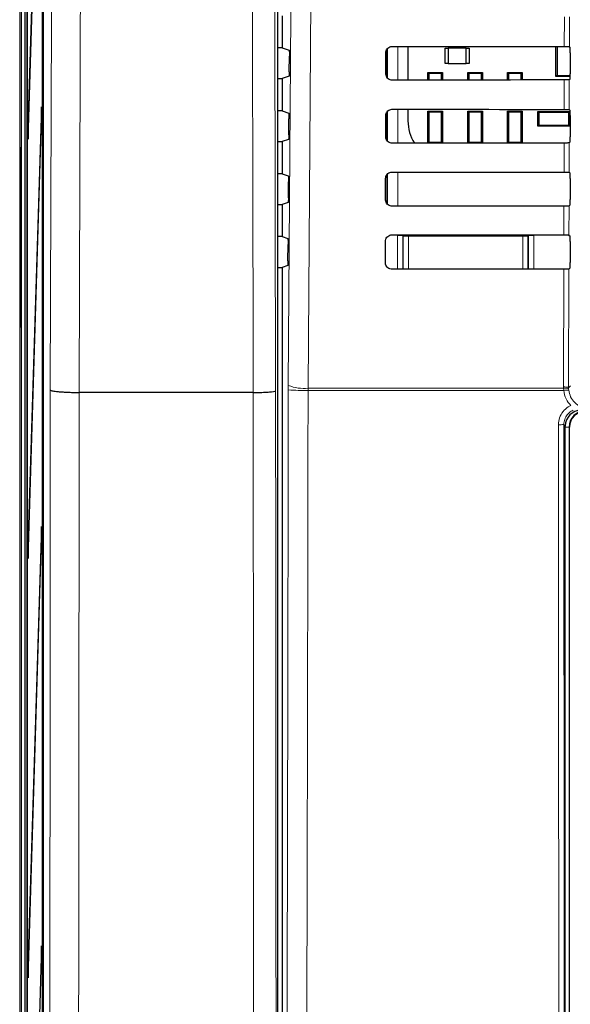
# Model space of a CAD drawing. Header units: millimetres. Extents: x 5 to 418, y 2 to 292.
# Tile 12 of 51: x 58 to 75, y 188 to 219. Entities that reach past the tile are written whole.
import ezdxf

# ---------------------------------------------------------------- set-up
doc = ezdxf.new("R2010")
doc.units = ezdxf.units.MM

msp = doc.modelspace()

# ---------------------------------------------------------------- linework, layer by layer
at = {"color": 7, "linetype": 'Continuous', "lineweight": 25}
for p, q in [((57.9703, 243.635), (57.9703, 132.9684)), ((58.1429, 138.1379), (58.1429, 243.4599)), ((58.2042, 237.6322), (58.2042, 144.2989)), ((58.2121, 144.2989), (58.2121, 237.6322)), ((58.7271, 150.6408), (58.7271, 237.6296)), ((58.6867, 236.9655), (58.6867, 151.6322)), ((58.6946, 151.6322), (58.6946, 236.9655)), ((66.1628, 235.2095), (66.1628, 165.9277)), ((58.6632, 229.7785), (58.2317, 215.7989)), ((58.2356, 215.4236), (58.6671, 229.4032)), ((66.3036, 219.3467), (66.3036, 218.3234)), ((66.3036, 218.3234), (66.1628, 218.3234)), ((66.3036, 218.3234), (66.5298, 218.248)), ((69.6018, 217.5017), (69.6034, 218.1684)), ((69.6369, 218.2752), (69.6369, 217.3926)), ((70.3042, 218.3675), (70.3042, 217.3)), ((71.4869, 217.8267), (71.4869, 218.31)), ((71.4869, 218.31), (71.5869, 218.31)), ((72.1536, 218.31), (71.5869, 218.31)), ((71.5869, 218.31), (71.5869, 217.8267)), ((72.1536, 217.8267), (72.1536, 218.31)), ((72.1536, 218.31), (72.2536, 218.31)), ((72.2536, 218.31), (72.2536, 217.8267)), ((75.0036, 217.41), (75.0036, 218.3641)), ((75.0403, 218.3641), (75.0403, 217.4468)), ((75.4326, 218.3611), (75.4558, 218.3379)), ((75.4586, 218.1712), (75.4586, 217.4988)), ((66.5349, 217.5654), (66.5384, 218.0593)), ((70.9369, 217.3006), (70.9369, 217.5417)), ((70.9693, 217.5094), (70.9369, 217.5417)), ((70.9369, 217.5417), (71.4036, 217.5417)), ((71.4036, 217.5417), (71.3713, 217.5094)), ((71.4036, 217.5417), (71.4036, 217.3009)), ((71.5869, 217.8267), (71.4869, 217.8267)), ((71.5869, 217.8267), (72.1536, 217.8267)), ((72.2536, 217.8267), (72.1536, 217.8267)), ((72.2359, 217.5094), (72.2036, 217.5417)), ((72.2036, 217.5417), (72.6703, 217.5417)), ((72.2036, 217.3016), (72.2036, 217.5417)), ((72.6703, 217.5417), (72.638, 217.5094)), ((72.6703, 217.5417), (72.6703, 217.3019)), ((73.5026, 217.5094), (73.4703, 217.5417)), ((73.4703, 217.5417), (73.9369, 217.5417)), ((73.4703, 217.3025), (73.4703, 217.5417)), ((73.9369, 217.5417), (73.9046, 217.5094)), ((73.9369, 217.5417), (73.9369, 217.3028)), ((66.1628, 217.3467), (66.3036, 217.3467)), ((66.5264, 217.4209), (66.3036, 217.3467)), ((66.3036, 217.3467), (66.3036, 216.3234)), ((70.9693, 217.5094), (70.9693, 217.3006)), ((71.3713, 217.5094), (70.9693, 217.5094)), ((71.3713, 217.3009), (71.3713, 217.5094)), ((72.638, 217.5094), (72.2359, 217.5094)), ((72.2359, 217.5094), (72.2359, 217.3016)), ((72.638, 217.3019), (72.638, 217.5094)), ((73.5026, 217.5094), (73.5026, 217.3025)), ((73.9046, 217.5094), (73.5026, 217.5094)), ((73.9046, 217.3027), (73.9046, 217.5094)), ((75.0403, 217.4468), (75.0036, 217.41)), ((75.4582, 217.41), (75.0036, 217.41)), ((75.0403, 217.4468), (75.4585, 217.4468)), ((75.4558, 217.3322), (75.4301, 217.3065)), ((58.6632, 216.4451), (58.2317, 202.4655)), ((58.6671, 216.0699), (58.6632, 216.4451)), ((66.3036, 216.3234), (66.1628, 216.3234)), ((66.3036, 216.3234), (66.5158, 216.2527)), ((70.3042, 216.3722), (70.3042, 216.0017)), ((70.9369, 215.2959), (70.9369, 216.3084)), ((70.9693, 216.276), (70.9369, 216.3084)), ((70.9369, 216.3084), (71.4036, 216.3084)), ((71.4036, 216.3084), (71.3713, 216.276)), ((71.4036, 216.3084), (71.4036, 215.2963)), ((72.2359, 216.276), (72.2036, 216.3084)), ((72.2036, 216.3084), (72.6703, 216.3084)), ((72.2036, 215.2969), (72.2036, 216.3084)), ((72.6703, 216.3084), (72.638, 216.276)), ((72.6703, 216.3084), (72.6703, 215.2972)), ((73.5026, 216.276), (73.4703, 216.3084)), ((73.4703, 216.3084), (73.9369, 216.3084)), ((73.4703, 215.2978), (73.4703, 216.3084)), ((73.9369, 216.3084), (73.9046, 216.276)), ((73.9369, 216.3084), (73.9369, 215.2981)), ((74.4303, 216.3017), (74.4626, 216.2694)), ((74.4303, 216.3017), (75.4436, 216.3017)), ((74.4303, 215.835), (74.4303, 216.3017)), ((75.4113, 216.2694), (75.4436, 216.3017)), ((75.4279, 216.3658), (75.4558, 216.3379)), ((75.4436, 216.3017), (75.4436, 215.835)), ((58.2356, 202.0903), (58.6671, 216.0699)), ((66.5208, 215.5607), (66.5243, 216.064)), ((69.5971, 215.5017), (69.5987, 216.1684)), ((69.6369, 216.2827), (69.6369, 215.3841)), ((70.9693, 216.276), (70.9693, 215.3274)), ((71.3713, 216.276), (70.9693, 216.276)), ((71.3713, 215.3274), (71.3713, 216.276)), ((72.2359, 216.276), (72.2359, 215.3274)), ((72.638, 216.276), (72.2359, 216.276)), ((72.638, 215.3274), (72.638, 216.276)), ((73.9046, 216.276), (73.5026, 216.276)), ((73.5026, 216.276), (73.5026, 215.3274)), ((73.9046, 215.3274), (73.9046, 216.276)), ((74.4626, 216.2694), (74.4626, 215.8674)), ((75.4113, 216.2694), (74.4626, 216.2694)), ((75.4113, 215.8674), (75.4113, 216.2694)), ((75.4586, 216.1712), (75.4586, 215.4988)), ((58.2317, 215.7989), (58.2356, 215.4236)), ((58.2467, 215.7836), (58.2317, 215.7989)), ((74.4626, 215.8674), (74.4303, 215.835)), ((75.4436, 215.835), (74.4303, 215.835)), ((74.4626, 215.8674), (75.4113, 215.8674)), ((75.4436, 215.835), (75.4113, 215.8674)), ((66.5122, 215.4162), (66.3036, 215.3467)), ((66.1628, 215.3467), (66.3036, 215.3467)), ((66.3036, 215.3467), (66.3036, 214.3234)), ((70.9378, 215.2959), (70.9693, 215.3274)), ((70.9693, 215.3274), (71.3713, 215.3274)), ((71.3713, 215.3274), (71.4024, 215.2963)), ((72.2055, 215.2969), (72.2359, 215.3274)), ((72.2359, 215.3274), (72.638, 215.3274)), ((72.638, 215.3274), (72.6681, 215.2972)), ((73.473, 215.2978), (73.5026, 215.3274)), ((73.5026, 215.3274), (73.9046, 215.3274)), ((73.9046, 215.3274), (73.9339, 215.2981)), ((75.4558, 215.3322), (75.4254, 215.3018)), ((58.014, 214.8337), (58.014, 209.7697)), ((66.3036, 214.3234), (66.1628, 214.3234)), ((66.3036, 214.3234), (66.5017, 214.2574)), ((69.5925, 213.5017), (69.594, 214.1684)), ((69.6369, 214.2902), (69.6369, 213.3756)), ((75.4232, 214.3704), (75.4558, 214.3379)), ((75.4586, 214.1712), (75.4586, 213.4988)), ((66.5067, 213.556), (66.5103, 214.0686)), ((66.1628, 213.3467), (66.3036, 213.3467)), ((66.4981, 213.4114), (66.3036, 213.3467)), ((66.3036, 213.3467), (66.3036, 212.3234)), ((75.4558, 213.3322), (75.4207, 213.2971)), ((66.3036, 212.3234), (66.1628, 212.3234)), ((66.3036, 212.3234), (66.4877, 212.2621)), ((75.4186, 212.3751), (75.4558, 212.3379)), ((66.4925, 211.5513), (66.4962, 212.0733)), ((69.5878, 211.5017), (69.5893, 212.1684)), ((75.4586, 212.1712), (75.4586, 211.4988)), ((66.1628, 211.3467), (66.3036, 211.3467)), ((66.484, 211.4067), (66.3036, 211.3467)), ((66.3036, 211.3467), (66.3036, 166.1341)), ((75.4558, 211.3322), (75.416, 211.2924)), ((58.0101, 209.4611), (58.01, 209.4582)), ((59.859, 207.3686), (59.8581, 207.3686)), ((65.3893, 207.3686), (59.859, 207.3686)), ((65.3893, 207.3686), (65.3895, 207.3686)), ((75.3036, 168.6362), (75.3036, 206.3018)), ((75.4369, 168.635), (75.4369, 206.2684)), ((58.6632, 203.1118), (58.2317, 189.1322)), ((58.6671, 202.7365), (58.6632, 203.1118)), ((58.2356, 188.7569), (58.6671, 202.7365)), ((58.2317, 202.4655), (58.2356, 202.0903)), ((58.2467, 202.4503), (58.2317, 202.4655)), ((58.6632, 189.7785), (58.2317, 175.7989)), ((58.6671, 189.4032), (58.6632, 189.7785)), ((58.2356, 175.4236), (58.6671, 189.4032)), ((58.2317, 189.1322), (58.2356, 188.7569)), ((58.2467, 189.1169), (58.2317, 189.1322))]:
    msp.add_line(p, q, dxfattribs=at)
at = {"color": 7, "linetype": 'Continuous', "lineweight": 18}
for p, q in [((58.0256, 138.0177), (58.0256, 243.635)), ((75.2714, 218.364), (75.2736, 219.3083)), ((75.4348, 219.3112), (75.4326, 218.3611)), ((69.6516, 217.3704), (69.6516, 218.2937)), ((69.9849, 218.3678), (69.9849, 217.2998)), ((75.2667, 216.3687), (75.2689, 217.3036)), ((75.4301, 217.3065), (75.4279, 216.3658)), ((69.6516, 215.3617), (69.6516, 216.3011)), ((69.9849, 216.3725), (69.9849, 215.2951)), ((57.979, 215.1379), (58.008, 215.167)), ((58.008, 215.167), (58.0105, 215.1385)), ((75.2621, 214.3733), (75.2642, 215.2989)), ((75.4254, 215.3018), (75.4232, 214.3704)), ((57.9732, 209.7988), (57.9732, 214.8046)), ((58.014, 214.8046), (57.9732, 214.8046)), ((69.6516, 213.3558), (69.6516, 214.3083)), ((69.9849, 214.3771), (69.9849, 213.2904)), ((75.2574, 212.378), (75.2595, 213.2942)), ((75.4207, 213.2971), (75.4186, 212.3751)), ((69.9732, 211.2857), (69.9732, 212.3597)), ((69.9732, 212.3597), (70.1398, 212.3597)), ((70.1574, 212.3422), (70.1398, 212.3597)), ((70.1398, 212.3597), (70.1398, 211.2858)), ((70.1574, 211.2984), (70.1574, 212.3422)), ((70.1574, 212.3422), (70.324, 212.3422)), ((70.324, 212.3422), (70.324, 212.3815)), ((70.324, 212.3422), (70.324, 211.2984)), ((73.9499, 212.3422), (70.324, 212.3422)), ((73.9499, 212.3788), (73.9499, 212.3422)), ((73.9499, 211.2984), (73.9499, 212.3422)), ((73.9499, 212.3422), (74.1165, 212.3422)), ((74.1341, 212.3597), (74.1165, 212.3422)), ((74.1165, 212.3422), (74.1165, 211.2984)), ((74.1341, 211.2888), (74.1341, 212.3597)), ((74.1341, 212.3597), (74.3007, 212.3597)), ((74.3007, 212.3597), (74.3007, 211.2889)), ((70.1572, 211.2859), (70.1574, 211.2984)), ((70.1574, 211.2984), (70.324, 211.2984)), ((70.1574, 211.2984), (70.1586, 211.2859)), ((70.324, 211.2984), (73.9499, 211.2984)), ((70.324, 211.286), (70.324, 211.2984)), ((73.9499, 211.2984), (73.9499, 211.2887)), ((73.9499, 211.2984), (74.1165, 211.2984)), ((74.1158, 211.2888), (74.1165, 211.2984)), ((74.1165, 211.2984), (74.1167, 211.2888)), ((75.2461, 207.5437), (75.2549, 211.2895)), ((75.416, 211.2924), (75.4072, 207.5216)), ((58.014, 209.7988), (57.9732, 209.7988)), ((58.008, 209.4364), (57.979, 209.4655)), ((58.008, 209.4364), (58.0105, 209.4649)), ((66.504, 207.5917), (66.5034, 207.4514)), ((75.247, 207.5033), (75.2461, 207.5437)), ((75.4072, 207.5216), (75.4646, 207.5789)), ((67.1304, 207.4331), (67.1313, 207.5033)), ((75.2512, 207.4331), (67.1304, 207.4331)), ((67.1313, 207.5033), (75.247, 207.5033)), ((75.2512, 207.4331), (75.247, 207.5033)), ((75.4072, 207.5216), (75.4079, 207.4893)), ((75.4079, 207.4893), (75.4112, 207.4471)), ((75.3036, 206.3018), (75.2568, 206.3486)), ((75.4224, 206.2684), (75.3036, 206.2684)), ((75.4224, 206.2684), (75.4224, 168.635)), ((75.4224, 206.2684), (75.4369, 206.2684))]:
    msp.add_line(p, q, dxfattribs=at)
at = {"color": 7, "linetype": 'Continuous', "lineweight": 18, "flags": 128}
for points in [[(58.9427, 207.4476), (58.9752, 219.322), (59.0075, 231.1018)], [(59.925, 231.0352), (59.9194, 229.0531), (59.8973, 221.1245), (59.859, 207.3686)], [(65.3895, 207.3686), (65.3865, 208.6901), (65.3742, 213.9762), (65.3345, 231.0352)], [(66.045, 231.0796), (66.0725, 219.2947), (66.1003, 207.4213)], [(66.504, 207.5917), (66.587, 219.3814), (66.6701, 231.1794)], [(67.2982, 231.091), (67.2889, 229.7696), (67.2515, 224.4839), (67.1313, 207.5033)], [(70.1574, 212.3422), (70.1606, 212.3747), (70.1621, 212.3816)], [(74.1125, 212.3787), (74.1133, 212.3747), (74.1165, 212.3422)]]:
    msp.add_lwpolyline(points, dxfattribs=at)
at = {"color": 7, "linetype": 'Continuous', "lineweight": 25}
for centre, radius, start, end in [((71.6259, 216.0017), 1.3217, 180, 212.29556), ((75.9369, 206.2684), 0.5146, 90, 180), ((75.9369, 206.2684), 0.5, 90, 180)]:
    msp.add_arc(centre, radius, start, end, dxfattribs=at)
at = {"color": 7, "linetype": 'Continuous', "lineweight": 18}
for centre, radius, start, end in [((58.1456, 215.1379), 0.1667, 180.01928, 217.13397), ((58.1456, 209.4655), 0.1667, 142.86603, 179.98072), ((67.0052, 208.8782), 1.3807, 248.71381, 275.24303), ((75.283, 207.2142), 0.3315, 67.99072, 96.38533), ((67.001, 213.7738), 6.342, 265.49979, 271.16954), ((75.2993, 207.1742), 0.3332, 70.98206, 99.03542), ((75.4854, 205.6781), 1.7706, 92.40107, 97.60084), ((75.1268, 207.9432), 1.5999, 268.48547, 274.66127)]:
    msp.add_arc(centre, radius, start, end, dxfattribs=at)
at = {"color": 7, "linetype": 'Continuous', "lineweight": 25}
for centre, major_axis, ratio, start_param, end_param in [((86.3036, 224.1629), (332.3995, 0), 0.0174551, 4.6627295, 4.6791932), ((75.4557, 218.1712), (0, 0.1667), 0.0174551, 4.712389, 6.265732), ((86.3036, 211.5342), (330.7098, 0), 0.0174551, 1.6041693, 1.6207097), ((75.4557, 217.4988), (0, 0.1667), 0.0174551, 3.1590459, 4.712389), ((86.3036, 222.1629), (332.1319, 0), 0.0174551, 4.6626895, 4.6791524), ((75.4557, 216.1712), (0, 0.1667), 0.0174551, 4.712389, 6.265732), ((75.4557, 215.4988), (0, 0.1667), 0.0174551, 3.1590459, 4.712389), ((58.0082, 214.8337), (0, 0.3333), 0.0174551, 4.712389, 6.0219434), ((86.3036, 209.5342), (330.4422, 0), 0.0174551, 1.6042105, 1.6207502), ((86.3036, 220.1628), (331.8643, 0), 0.0174551, 4.6626494, 4.6791115), ((75.4557, 214.1712), (0, 0.1667), 0.0174551, 4.712389, 6.265732), ((75.4557, 213.4988), (0, 0.1667), 0.0174551, 3.1590459, 4.712389), ((86.3036, 207.5342), (330.1746, 0), 0.0174551, 1.6042518, 1.6207907), ((86.3036, 218.1628), (331.5967, 0), 0.0174551, 4.6626092, 4.6790706), ((75.4557, 212.1712), (0, 0.1667), 0.0174551, 4.712389, 6.265732), ((86.3036, 205.5342), (329.907, 0), 0.0174551, 1.6042931, 1.6208313), ((75.4557, 211.4988), (0, 0.1667), 0.0174551, 3.1590459, 4.712389), ((58.0082, 209.7697), (0, 0.3333), 0.0174551, 3.4334263, 4.712389), ((75.8037, 206.3016), (-0.3537, 0.3537), 0.9996955, 5.4979394, 7.0684312)]:
    msp.add_ellipse(centre, major_axis=major_axis, ratio=ratio, start_param=start_param, end_param=end_param, dxfattribs=at)
at = {"color": 7, "linetype": 'Continuous', "lineweight": 18}
for centre, start_param, end_param in [((57.9791, 214.8046), 0.0174533, 1.5707963), ((58.0082, 214.8337), 6.0219434, 6.3006386), ((57.9791, 209.7988), 1.5707963, 3.1241394), ((58.0082, 209.7697), 3.1241394, 3.4334263)]:
    msp.add_ellipse(centre, major_axis=(0, 0.3333), ratio=0.0174551, start_param=start_param, end_param=end_param, dxfattribs=at)
at = {"color": 7, "linetype": 'Continuous', "lineweight": 25}
for points, knots in [([(66.5298, 218.248), (66.5308, 218.2459), (66.5328, 218.2415), (66.5354, 218.2116), (66.5374, 218.1683), (66.5385, 218.115), (66.5384, 218.0777), (66.5384, 218.0593)], [0, 0, 0, 0, 0.2016683, 0.4033571, 0.60445, 0.8043301, 1, 1, 1, 1]), ([(69.6034, 218.1684), (69.6039, 218.1789), (69.6056, 218.2119), (69.6246, 218.2656), (69.6673, 218.3198), (69.7258, 218.3564), (69.7743, 218.3675), (69.8002, 218.3679), (69.8036, 218.3679)], [0, 0, 0, 0, 0.1008064, 0.31783448, 0.5354797, 0.75256356, 0.96788978, 1, 1, 1, 1]), ([(75.2714, 218.364), (75.29, 218.3639), (75.3271, 218.3639), (75.3759, 218.3633), (75.4122, 218.3626), (75.4299, 218.3618), (75.4319, 218.3613), (75.4326, 218.3611)], [0, 0, 0, 0, 0.2200315, 0.4400364, 0.6607851, 0.8829674, 1, 1, 1, 1]), ([(66.5349, 217.5654), (66.5347, 217.5471), (66.5342, 217.5106), (66.5324, 217.4651), (66.5299, 217.4332), (66.5278, 217.422), (66.5266, 217.421), (66.5264, 217.4209)], [0, 0, 0, 0, 0.23589943, 0.47176619, 0.70850779, 0.94671371, 1, 1, 1, 1]), ([(69.8036, 217.2996), (69.7933, 217.3001), (69.7607, 217.3016), (69.7073, 217.3199), (69.6531, 217.3613), (69.6156, 217.4183), (69.6026, 217.4681), (69.602, 217.4961), (69.6018, 217.5017)], [0, 0, 0, 0, 0.0972666, 0.3093545, 0.5208462, 0.7328249, 0.9464441, 1, 1, 1, 1]), ([(75.4301, 217.3065), (75.4279, 217.3061), (75.4235, 217.3055), (75.3933, 217.3046), (75.3497, 217.304), (75.3053, 217.3036), (75.2778, 217.3036), (75.2689, 217.3036)], [0, 0, 0, 0, 0.2249421, 0.449925, 0.67371, 0.8950566, 1, 1, 1, 1]), ([(69.5987, 216.1684), (69.5993, 216.1794), (69.601, 216.2135), (69.6209, 216.2687), (69.6648, 216.3239), (69.7248, 216.3612), (69.7742, 216.3722), (69.8005, 216.3726), (69.8036, 216.3726)], [0, 0, 0, 0, 0.1035163, 0.3205598, 0.538209, 0.7552801, 0.970583, 1, 1, 1, 1]), ([(75.2667, 216.3687), (75.2853, 216.3686), (75.3225, 216.3685), (75.3712, 216.368), (75.4076, 216.3672), (75.4252, 216.3664), (75.4272, 216.366), (75.4279, 216.3658)], [0, 0, 0, 0, 0.2200375, 0.4400482, 0.660803, 0.8829914, 1, 1, 1, 1]), ([(66.5158, 216.2527), (66.5168, 216.2505), (66.5188, 216.2462), (66.5214, 216.2163), (66.5233, 216.173), (66.5244, 216.1197), (66.5244, 216.0824), (66.5243, 216.064)], [0, 0, 0, 0, 0.2016709, 0.4033624, 0.604457, 0.8043368, 1, 1, 1, 1]), ([(66.5208, 215.5607), (66.5206, 215.5424), (66.5201, 215.5059), (66.5183, 215.4604), (66.5158, 215.4285), (66.5137, 215.4173), (66.5125, 215.4163), (66.5122, 215.4162)], [0, 0, 0, 0, 0.2358969, 0.471761, 0.7085014, 0.9467085, 1, 1, 1, 1]), ([(69.8036, 215.2949), (69.7928, 215.2954), (69.7591, 215.297), (69.7043, 215.316), (69.649, 215.3586), (69.6109, 215.4172), (69.5979, 215.4679), (69.5973, 215.4962), (69.5971, 215.5017)], [0, 0, 0, 0, 0.0998996, 0.3119756, 0.5234662, 0.7354592, 0.9491028, 1, 1, 1, 1]), ([(58.0116, 215.1346), (58.0113, 215.1361), (58.0105, 215.1403), (58.0101, 215.1441), (58.0098, 215.1469), (58.0099, 215.1456), (58.01, 215.1447)], [0, 0, 0, 0, 0.1136518, 0.3159765, 0.5825285, 1, 1, 1, 1]), ([(75.4254, 215.3018), (75.4232, 215.3015), (75.4188, 215.3008), (75.3887, 215.2999), (75.3451, 215.2993), (75.3006, 215.299), (75.2731, 215.2989), (75.2642, 215.2989)], [0, 0, 0, 0, 0.2249481, 0.449937, 0.673728, 0.8950805, 1, 1, 1, 1]), ([(66.5017, 214.2574), (66.5027, 214.2552), (66.5047, 214.2508), (66.5073, 214.221), (66.5092, 214.1777), (66.5104, 214.1244), (66.5103, 214.0871), (66.5103, 214.0686)], [0, 0, 0, 0, 0.2016736, 0.4033677, 0.6044641, 0.8043436, 1, 1, 1, 1]), ([(69.594, 214.1684), (69.5946, 214.1799), (69.5965, 214.2151), (69.6171, 214.2717), (69.6622, 214.3281), (69.7238, 214.3659), (69.7741, 214.3769), (69.8007, 214.3772), (69.8036, 214.3773)], [0, 0, 0, 0, 0.1061028, 0.323161, 0.5408139, 0.7578729, 0.9731535, 1, 1, 1, 1]), ([(75.2621, 214.3733), (75.2806, 214.3733), (75.3178, 214.3732), (75.3666, 214.3727), (75.4029, 214.3719), (75.4205, 214.3711), (75.4225, 214.3706), (75.4232, 214.3704)], [0, 0, 0, 0, 0.2200434, 0.4400601, 0.6608209, 0.8830154, 1, 1, 1, 1]), ([(66.5067, 213.556), (66.5064, 213.5377), (66.506, 213.5012), (66.5041, 213.4557), (66.5017, 213.4237), (66.4995, 213.4126), (66.4983, 213.4116), (66.4981, 213.4114)], [0, 0, 0, 0, 0.2358943, 0.4717558, 0.708495, 0.9467033, 1, 1, 1, 1]), ([(69.8036, 213.2902), (69.7923, 213.2908), (69.7575, 213.2924), (69.7013, 213.3122), (69.6449, 213.356), (69.6062, 213.4161), (69.5932, 213.4677), (69.5926, 213.4964), (69.5925, 213.5017)], [0, 0, 0, 0, 0.1024138, 0.3144788, 0.5259687, 0.7379756, 0.9516424, 1, 1, 1, 1]), ([(75.4207, 213.2971), (75.4185, 213.2968), (75.4141, 213.2961), (75.384, 213.2952), (75.3404, 213.2946), (75.2959, 213.2943), (75.2684, 213.2942), (75.2595, 213.2942)], [0, 0, 0, 0, 0.2249541, 0.449949, 0.673746, 0.8951044, 1, 1, 1, 1]), ([(66.4877, 212.2621), (66.4887, 212.2599), (66.4906, 212.2555), (66.4932, 212.2256), (66.4952, 212.1823), (66.4963, 212.1291), (66.4962, 212.0918), (66.4962, 212.0733)], [0, 0, 0, 0, 0.20167623, 0.40337308, 0.60447112, 0.80435032, 1, 1, 1, 1]), ([(69.5893, 212.1684), (69.59, 212.1805), (69.5919, 212.2167), (69.6134, 212.2748), (69.6597, 212.3322), (69.7228, 212.3706), (69.774, 212.3816), (69.8009, 212.3819), (69.8036, 212.3819)], [0, 0, 0, 0, 0.1085743, 0.3256464, 0.5433028, 0.7603502, 0.9756098, 1, 1, 1, 1]), ([(75.2574, 212.378), (75.276, 212.3779), (75.3131, 212.3779), (75.3619, 212.3773), (75.3983, 212.3766), (75.4159, 212.3758), (75.4179, 212.3753), (75.4186, 212.3751)], [0, 0, 0, 0, 0.22004937, 0.44007205, 0.66083888, 0.88303949, 1, 1, 1, 1]), ([(66.4925, 211.5513), (66.4923, 211.533), (66.4919, 211.4965), (66.49, 211.451), (66.4876, 211.419), (66.4854, 211.4079), (66.4842, 211.4069), (66.484, 211.4067)], [0, 0, 0, 0, 0.2358917, 0.4717506, 0.7084886, 0.9466981, 1, 1, 1, 1]), ([(69.8036, 211.2856), (69.7918, 211.2861), (69.756, 211.2879), (69.6983, 211.3084), (69.6408, 211.3534), (69.6015, 211.4149), (69.5885, 211.4675), (69.5879, 211.4966), (69.5878, 211.5017)], [0, 0, 0, 0, 0.1048171, 0.3168719, 0.5283614, 0.7403818, 0.9540709, 1, 1, 1, 1]), ([(75.416, 211.2924), (75.4138, 211.2921), (75.4094, 211.2914), (75.3793, 211.2905), (75.3357, 211.2899), (75.2913, 211.2896), (75.2637, 211.2895), (75.2549, 211.2895)], [0, 0, 0, 0, 0.2249602, 0.4499611, 0.6737641, 0.8951284, 1, 1, 1, 1]), ([(58.9427, 207.4476), (58.9428, 207.4474), (58.9437, 207.4442), (58.9518, 207.4367), (58.9843, 207.4251), (59.0484, 207.4127), (59.1384, 207.4011), (59.2502, 207.3909), (59.3828, 207.3822), (59.53, 207.3755), (59.6901, 207.3706), (59.8016, 207.3693), (59.8581, 207.3686)], [0, 0, 0, 0, 0.0075705, 0.0803487, 0.1938337, 0.3106014, 0.4239242, 0.5405226, 0.6537512, 0.7702569, 0.8834859, 1, 1, 1, 1]), ([(65.3895, 207.3686), (65.4647, 207.3689), (65.6151, 207.3694), (65.8216, 207.3777), (65.9842, 207.3905), (66.077, 207.4056), (66.0989, 207.4163), (66.1002, 207.421), (66.1003, 207.4213)], [0, 0, 0, 0, 0.2078273, 0.4156507, 0.6235938, 0.8318169, 0.9915611, 1, 1, 1, 1])]:
    msp.add_open_spline(points, degree=3, knots=knots, dxfattribs=at)
at = {"color": 7, "linetype": 'Continuous', "lineweight": 18}
for points, knots in [([(58.8722, 150.7651), (58.8766, 153.081), (58.8856, 157.7132), (58.8974, 164.669), (58.908, 171.6301), (58.9175, 178.6751), (58.9258, 185.8032), (58.9328, 193.0144), (58.9386, 200.2293), (58.9413, 205.0415), (58.9427, 207.4476)], [0, 0, 0, 0, 0.1228665, 0.2457424, 0.3686469, 0.4915608, 0.6186443, 0.7457384, 0.872864, 1, 1, 1, 1]), ([(59.8581, 207.3686), (59.8581, 207.3686), (59.8556, 202.5599), (59.8488, 192.9445), (59.8318, 177.2609), (59.8109, 163.1673), (59.793, 153.8891), (59.7868, 150.6691)], [0, 0, 0, 0, 0.0000001, 0.2539862, 0.5079724, 0.8292412, 1, 1, 1, 1]), ([(65.4262, 165.8509), (65.4257, 166.294), (65.4227, 168.5097), (65.4155, 174.2729), (65.4059, 183.1458), (65.3958, 194.7686), (65.3916, 202.8458), (65.3893, 207.3686)], [0, 0, 0, 0, 0.0320694, 0.1603478, 0.4169318, 0.6735157, 1, 1, 1, 1]), ([(66.1003, 207.4213), (66.102, 203.9593), (66.1055, 197.0348), (66.1138, 186.6522), (66.1241, 176.2726), (66.1329, 169.3592), (66.1374, 165.9022)], [0, 0, 0, 0, 0.2498941, 0.4998305, 0.749894, 1, 1, 1, 1]), ([(66.4007, 166.2312), (66.4124, 169.6623), (66.4356, 176.5248), (66.4636, 186.8277), (66.487, 197.1364), (66.4979, 204.0129), (66.5034, 207.4514)], [0, 0, 0, 0, 0.2499373, 0.4998997, 0.7499373, 1, 1, 1, 1]), ([(67.1304, 207.4331), (67.1298, 206.9889), (67.1265, 204.7675), (67.111, 195.4385), (67.0808, 182.1286), (67.0422, 170.609), (67.0274, 166.1865)], [0, 0, 0, 0, 0.0322876, 0.1614382, 0.6780666, 1, 1, 1, 1]), ([(75.4754, 206.9515), (75.4203, 207.0197), (75.3057, 207.1614), (75.2698, 207.3403), (75.2512, 207.4331)], [0, 0, 0, 0, 0.4810346, 1, 1, 1, 1]), ([(75.4112, 207.4471), (75.4268, 207.3736), (75.458, 207.2264), (75.5941, 207.0409), (75.7786, 206.9097), (75.9495, 206.8591), (76.0488, 206.8558), (76.0737, 206.8549)], [0, 0, 0, 0, 0.2308041, 0.461566, 0.6921519, 0.9228561, 1, 1, 1, 1]), ([(75.0845, 206.3438), (75.0919, 206.419), (75.1065, 206.5693), (75.2218, 206.7686), (75.3563, 206.8915), (75.4493, 206.9384), (75.4754, 206.9515)], [0, 0, 0, 0, 0.2949123, 0.5898446, 0.8848018, 1, 1, 1, 1]), ([(75.5497, 206.8044), (75.5301, 206.7945), (75.4604, 206.7594), (75.3596, 206.6671), (75.2733, 206.5177), (75.2623, 206.4049), (75.2568, 206.3486)], [0, 0, 0, 0, 0.1151457, 0.4100518, 0.7050246, 1, 1, 1, 1]), ([(75.1153, 168.5451), (75.1152, 168.656), (75.1145, 169.2104), (75.1119, 171.539), (75.1021, 180.8555), (75.0918, 192.9008), (75.0862, 203.1763), (75.0845, 206.3438)], [0, 0, 0, 0, 0.0088087, 0.0440433, 0.1849823, 0.7487663, 1, 1, 1, 1]), ([(75.2568, 206.3486), (75.2604, 200.0468), (75.2677, 187.4412), (75.281, 174.8517), (75.2876, 168.5559)], [0, 0, 0, 0, 0.4999168, 1, 1, 1, 1])]:
    msp.add_open_spline(points, degree=3, knots=knots, dxfattribs=at)

doc.saveas('drawing.dxf')
